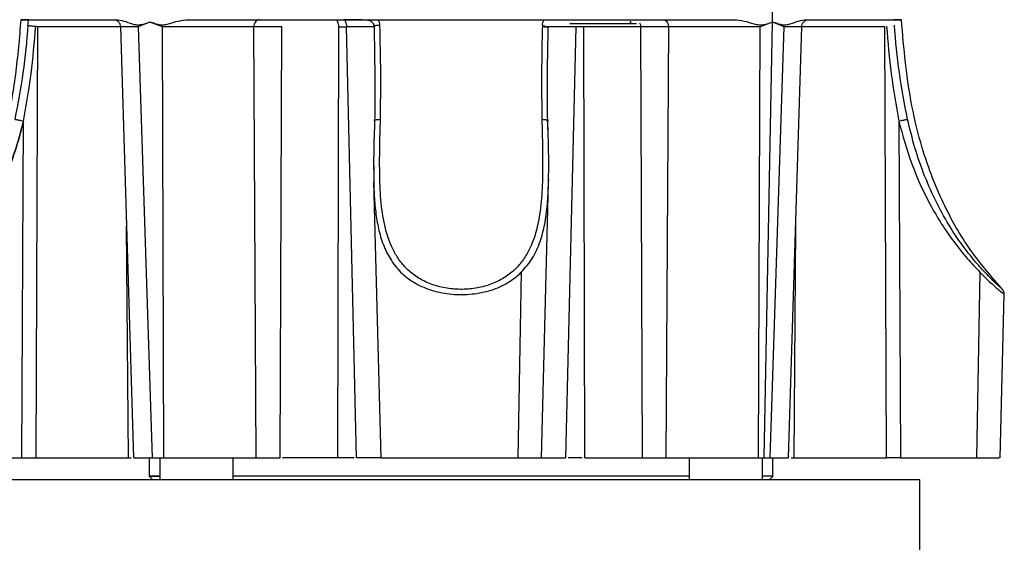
# Model space of a CAD drawing. Header units: millimetres. Extents: x 180 to 1986, y 18 to 1593.
# Tile 15 of 50: x 781 to 915, y 854 to 926. Entities that reach past the tile are written whole.
import ezdxf

# ---------------------------------------------------------------- set-up
doc = ezdxf.new("R2010")
doc.units = ezdxf.units.MM

msp = doc.modelspace()

# ---------------------------------------------------------------- linework, layer by layer
at = {"color": 7, "linetype": 'Continuous', "lineweight": 25}
for p, q in [((883.45, 925.24), (883.25, 936.56)), ((783.03, 924.64), (783.04, 924.64)), ((783.04, 924.64), (783.28, 924.56)), ((783.28, 924.56), (783.06, 865.83)), ((794.6, 924.56), (796.39, 865.83)), ((798.6, 925.22), (796.99, 924.56)), ((796.99, 924.56), (798.91, 865.83)), ((798.6, 925.22), (798.59, 925.24)), ((800.3, 924.56), (798.6, 925.22)), ((800.51, 865.83), (800.3, 924.56)), ((813.11, 865.83), (812.77, 924.55)), ((816.57, 924.55), (812.77, 924.55)), ((816.34, 865.83), (816.57, 924.55)), ((824.31, 924.55), (824.17, 865.83)), ((824.31, 924.55), (825.39, 924.55)), ((826.78, 865.83), (825.39, 924.55)), ((829.14, 924.64), (829.15, 924.64)), ((852.09, 924.78), (852.37, 924.76)), ((852.27, 924.56), (852.88, 924.56)), ((852.39, 924.56), (852.31, 924.56)), ((856.65, 924.55), (855.26, 865.83)), ((857.74, 924.55), (856.65, 924.55)), ((857.87, 865.83), (857.74, 924.55)), ((869.27, 924.55), (865.47, 924.55)), ((865.47, 924.55), (865.7, 865.83)), ((869.27, 924.55), (868.93, 865.83)), ((881.53, 865.83), (881.75, 924.56)), ((883.44, 925.22), (881.75, 924.56)), ((882.34, 865.83), (883.44, 925.22)), ((883.14, 865.83), (885.05, 924.56)), ((883.45, 925.24), (883.44, 925.22)), ((885.05, 924.56), (883.44, 925.22)), ((885.65, 865.83), (887.44, 924.56)), ((898.99, 865.83), (898.76, 924.56)), ((781.16, 865.83), (781.39, 911.72)), ((852.87, 910.01), (852.82, 911.72)), ((900.66, 911.72), (900.88, 865.83)), ((829.1, 903.44), (830.09, 865.83)), ((829.11, 904.19), (829.11, 903.27)), ((851.96, 865.83), (852.94, 903.32)), ((852.92, 903.32), (852.95, 903.85)), ((849.22, 891.12), (848.76, 865.83)), ((911.72, 891.12), (911.26, 865.83)), ((914.46, 865.83), (915.04, 888.15)), ((781.16, 865.83), (783.06, 865.83)), ((783.06, 865.83), (795.7, 865.83)), ((795.7, 865.83), (796.06, 865.83)), ((798.52, 865.83), (798.52, 863.33)), ((798.56, 865.83), (798.52, 865.83)), ((798.91, 865.83), (800.51, 865.83)), ((799.96, 865.83), (799.96, 862.83)), ((809.96, 862.83), (809.96, 865.83)), ((813.11, 865.83), (816.34, 865.83)), ((865.7, 865.83), (868.93, 865.83)), ((872.09, 865.83), (872.09, 862.83)), ((881.53, 865.83), (882.34, 865.83)), ((882.09, 862.83), (882.09, 865.83)), ((882.34, 865.83), (883.14, 865.83)), ((883.52, 865.83), (883.49, 865.83)), ((883.52, 863.33), (883.52, 865.83)), ((885.98, 865.83), (886.35, 865.83)), ((886.35, 865.83), (898.99, 865.83)), ((900.88, 865.83), (898.99, 865.83)), ((841.02, 862.83), (778.52, 862.83)), ((798.52, 863.34), (799.02, 862.83)), ((903.52, 862.83), (841.02, 862.83)), ((883.02, 862.83), (883.53, 863.34)), ((903.52, 845.83), (903.52, 862.83))]:
    msp.add_line(p, q, dxfattribs=at)
at = {"color": 8, "linetype": 'Continuous', "lineweight": 25}
for p, q in [((794.6, 924.56), (783.28, 924.56)), ((852.31, 924.56), (852.27, 924.56)), ((898.76, 924.56), (887.44, 924.56)), ((795.7, 865.83), (795.43, 897.36)), ((886.61, 897.36), (886.35, 865.83))]:
    msp.add_line(p, q, dxfattribs=at)
at = {"color": 7, "linetype": 'Continuous', "lineweight": 25}
for points, knots in [([(781.02, 925.53), (780.81, 923.04), (780.38, 918.04), (779.06, 910.63), (776.93, 903.96), (774.17, 898.12), (771.04, 893.06), (768.41, 890.1), (767.1, 888.61)], [0, 0, 0, 0, 0.186483, 0.372873, 0.559285, 0.705804, 0.852487, 1, 1, 1, 1]), ([(781.99, 924.78), (781.8, 922.62), (781.41, 918.32), (780.6, 914.08), (780.19, 911.97)], [0, 0, 0, 0, 0.5014718, 1, 1, 1, 1]), ([(781.39, 911.72), (781.76, 913.86), (782.51, 918.14), (782.86, 922.47), (783.04, 924.64)], [0, 0, 0, 0, 0.499839, 1, 1, 1, 1]), ([(781.99, 924.78), (782, 924.91), (782.03, 925.17), (782.07, 925.41), (782.09, 925.53)], [0, 0, 0, 0, 0.499211, 1, 1, 1, 1]), ([(781.99, 924.78), (782.02, 924.77), (782.09, 924.75), (782.34, 924.72), (782.66, 924.67), (782.9, 924.65), (783.03, 924.64)], [0, 0, 0, 0, 0.241417, 0.499982, 0.750227, 1, 1, 1, 1]), ([(793.66, 925.53), (793.78, 925.52), (794.01, 925.5), (794.33, 925.27), (794.55, 924.94), (794.59, 924.69), (794.6, 924.56)], [0, 0, 0, 0, 0.247867, 0.50513, 0.7598193, 1, 1, 1, 1]), ([(793.94, 925.53), (794.31, 925.49), (795.05, 925.4), (795.99, 925.03), (796.77, 924.8), (797.58, 924.88), (798.19, 925.09), (798.59, 925.24)], [0, 0, 0, 0, 0.2501722, 0.5010875, 0.6263848, 0.7512521, 1, 1, 1, 1]), ([(798.59, 925.24), (798.8, 925.17), (799.21, 925.04), (799.83, 924.85), (800.49, 924.81), (801.36, 925.03), (802.45, 925.4), (803.37, 925.49), (803.83, 925.53)], [0, 0, 0, 0, 0.125823, 0.251627, 0.377013, 0.501755, 0.751238, 1, 1, 1, 1]), ([(812.77, 924.55), (811.87, 924.55), (810.06, 924.56), (806.59, 924.56), (803.09, 924.57), (801.23, 924.56), (800.3, 924.56)], [0, 0, 0, 0, 0.250146, 0.500206, 0.750127, 1, 1, 1, 1]), ([(828.61, 925.41), (828.45, 925.43), (827.97, 925.49), (826.76, 925.52), (825.6, 925.53), (825.02, 925.53)], [0, 0, 0, 0, 0.212455, 0.600599, 1, 1, 1, 1]), ([(828.17, 925.53), (828.22, 925.53), (828.34, 925.53), (828.57, 925.47), (828.84, 925.3), (829.07, 925), (829.12, 924.76), (829.14, 924.64)], [0, 0, 0, 0, 0.091064, 0.251244, 0.500677, 0.76563, 1, 1, 1, 1]), ([(829.96, 924.78), (829.85, 924.77), (829.61, 924.75), (829.34, 924.72), (829.16, 924.67), (829.15, 924.65), (829.14, 924.64)], [0, 0, 0, 0, 0.241417, 0.499982, 0.750227, 1, 1, 1, 1]), ([(829.15, 924.64), (829.19, 922.47), (829.28, 918.14), (829.25, 913.86), (829.23, 911.72)], [0, 0, 0, 0, 0.500539, 1, 1, 1, 1]), ([(829.96, 924.78), (829.94, 924.91), (829.91, 925.17), (829.8, 925.41), (829.74, 925.53)], [0, 0, 0, 0, 0.499211, 1, 1, 1, 1]), ([(830.03, 911.97), (830.05, 914.08), (830.1, 918.32), (830, 922.62), (829.96, 924.78)], [0, 0, 0, 0, 0.4981494, 1, 1, 1, 1]), ([(852.09, 924.78), (852.04, 922.62), (851.95, 918.32), (852, 914.08), (852.02, 911.97)], [0, 0, 0, 0, 0.501472, 1, 1, 1, 1]), ([(852.09, 924.78), (852.1, 924.91), (852.14, 925.17), (852.25, 925.41), (852.3, 925.53)], [0, 0, 0, 0, 0.499211, 1, 1, 1, 1]), ([(852.82, 911.72), (852.8, 913.86), (852.76, 918.14), (852.85, 922.47), (852.9, 924.64)], [0, 0, 0, 0, 0.499839, 1, 1, 1, 1]), ([(855.86, 925.03), (855.85, 925.03), (855.74, 925.03), (856.18, 925.03), (857.2, 925.03), (858.81, 925.03), (860.65, 925.03), (862.52, 925.03), (863.47, 925.03), (863.94, 925.03)], [0, 0, 0, 0, 0.010356, 0.1752967, 0.3402374, 0.505178, 0.6701187, 0.8350593, 1, 1, 1, 1]), ([(865.47, 924.55), (864.94, 924.55), (863.87, 924.55), (861.86, 924.56), (859.73, 924.55), (858.4, 924.55), (857.74, 924.55)], [0, 0, 0, 0, 0.249533, 0.499234, 0.749049, 1, 1, 1, 1]), ([(863.94, 925.03), (864.38, 925.03), (864.83, 925.03), (864.93, 925.03), (864.94, 925.03)], [0, 0, 0, 0, 0.960921, 1, 1, 1, 1]), ([(881.75, 924.56), (880.82, 924.56), (878.95, 924.57), (875.46, 924.56), (871.99, 924.56), (870.18, 924.55), (869.27, 924.55)], [0, 0, 0, 0, 0.249873, 0.499794, 0.749854, 1, 1, 1, 1]), ([(878.22, 925.53), (878.68, 925.49), (879.6, 925.4), (880.7, 925.03), (881.57, 924.8), (882.44, 924.88), (883.05, 925.09), (883.45, 925.24)], [0, 0, 0, 0, 0.250172, 0.501088, 0.626385, 0.751252, 1, 1, 1, 1]), ([(883.45, 925.24), (883.66, 925.17), (884.07, 925.04), (884.68, 924.85), (885.29, 924.81), (886.07, 925.03), (887, 925.4), (887.74, 925.49), (888.1, 925.53)], [0, 0, 0, 0, 0.125823, 0.251627, 0.377013, 0.501755, 0.751238, 1, 1, 1, 1]), ([(887.44, 924.56), (887.46, 924.69), (887.49, 924.94), (887.72, 925.27), (888.04, 925.5), (888.27, 925.52), (888.38, 925.53)], [0, 0, 0, 0, 0.240181, 0.49487, 0.752133, 1, 1, 1, 1]), ([(899, 924.64), (899.18, 922.47), (899.54, 918.14), (900.28, 913.86), (900.66, 911.72)], [0, 0, 0, 0, 0.500539, 1, 1, 1, 1]), ([(901.85, 911.97), (901.45, 914.08), (900.64, 918.32), (900.25, 922.62), (900.06, 924.78)], [0, 0, 0, 0, 0.498149, 1, 1, 1, 1]), ([(914.95, 888.61), (913.3, 890.52), (910, 894.33), (906.36, 900.98), (903.88, 907.52), (902.37, 913.8), (901.52, 919.65), (901.19, 923.57), (901.02, 925.53)], [0, 0, 0, 0, 0.187495, 0.373997, 0.560443, 0.706925, 0.853473, 1, 1, 1, 1]), ([(780.19, 911.97), (780.23, 911.96), (780.29, 911.96), (780.46, 911.92), (780.62, 911.89), (780.81, 911.85), (781.07, 911.8), (781.26, 911.75), (781.39, 911.72)], [0, 0, 0, 0, 0.238555, 0.36778, 0.5, 0.63222, 0.761445, 1, 1, 1, 1]), ([(829.23, 911.83), (829.18, 910.38), (829.08, 907.78), (829.1, 905.29), (829.11, 904.19)], [0, 0, 0, 0, 0.559369, 1, 1, 1, 1]), ([(829.23, 911.72), (829.21, 911.75), (829.18, 911.79), (829.23, 911.82), (829.24, 911.83)], [0, 0, 0, 0, 0.786875, 1, 1, 1, 1]), ([(852.02, 911.97), (852.05, 910.68), (852.12, 908.1), (852.15, 904.35), (851.99, 900.72), (851.48, 897.25), (850.58, 894.57), (849.43, 892.67), (848.3, 891.39), (846.89, 890.31), (845.19, 889.48), (843.25, 888.94), (841.18, 888.74), (839.09, 888.89), (837.12, 889.38), (835.38, 890.18), (833.92, 891.23), (832.75, 892.49), (831.55, 894.38), (830.6, 897.05), (830.07, 900.56), (829.9, 904.24), (829.92, 908.05), (829.99, 910.66), (830.03, 911.97)], [0, 0, 0, 0, 0.061584, 0.122673, 0.183677, 0.245421, 0.307331, 0.338463, 0.370063, 0.401776, 0.433528, 0.465595, 0.49759, 0.529792, 0.561957, 0.59395, 0.625712, 0.657354, 0.688653, 0.751135, 0.813289, 0.875606, 0.937679, 1, 1, 1, 1]), ([(852.02, 911.97), (852.15, 911.96), (852.34, 911.96), (852.55, 911.92), (852.69, 911.89), (852.79, 911.85), (852.86, 911.8), (852.83, 911.75), (852.82, 911.72)], [0, 0, 0, 0, 0.238555, 0.36778, 0.5, 0.63222, 0.761445, 1, 1, 1, 1]), ([(852.94, 903.27), (852.95, 904.67), (852.98, 907.47), (852.87, 910.38), (852.81, 911.83)], [0, 0, 0, 0, 0.500189, 1, 1, 1, 1]), ([(900.66, 911.72), (900.78, 911.75), (900.98, 911.8), (901.24, 911.85), (901.43, 911.89), (901.59, 911.92), (901.76, 911.96), (901.82, 911.96), (901.85, 911.97)], [0, 0, 0, 0, 0.238555, 0.36778, 0.5, 0.63222, 0.761445, 1, 1, 1, 1]), ([(900.66, 911.72), (901.2, 909.77), (902.28, 905.86), (904.41, 901.2), (906.45, 897.72), (908.16, 895.24), (909.96, 892.98), (911.15, 891.73), (911.72, 891.12)], [0, 0, 0, 0, 0.249635, 0.499353, 0.62777, 0.749144, 0.878459, 1, 1, 1, 1]), ([(915.04, 888.09), (915.04, 888.15), (915.04, 888.28), (914.98, 888.47), (914.89, 888.65), (914.81, 888.75), (914.77, 888.8)], [0, 0, 0, 0, 0.247575, 0.5, 0.752425, 1, 1, 1, 1]), ([(796.41, 865.83), (796.52, 865.83), (796.73, 865.83), (798.18, 865.83), (798.91, 865.83)], [0, 0, 0, 0, 0.493543, 1, 1, 1, 1]), ([(800.51, 865.83), (801.45, 865.83), (803.31, 865.83), (806.84, 865.83), (810.36, 865.83), (812.2, 865.83), (813.11, 865.83)], [0, 0, 0, 0, 0.2505361, 0.5002205, 0.7500136, 1, 1, 1, 1]), ([(826.43, 865.83), (825.87, 865.83), (823.55, 865.83), (820.24, 865.83), (817.71, 865.83), (816.69, 865.83)], [0, 0, 0, 0, 0.160431, 0.664358, 1, 1, 1, 1]), ([(830.06, 865.83), (829.64, 865.83), (828.76, 865.83), (827.47, 865.83), (826.78, 865.83)], [0, 0, 0, 0, 0.473919, 1, 1, 1, 1]), ([(830.19, 865.83), (830.16, 865.83), (830, 865.83), (830.86, 865.83), (832.72, 865.83), (835.55, 865.83), (838.93, 865.83), (842.52, 865.83), (846.01, 865.83), (847.84, 865.83), (848.76, 865.83)], [0, 0, 0, 0, 0.034392, 0.172336, 0.31028, 0.448224, 0.586168, 0.724112, 0.862056, 1, 1, 1, 1]), ([(848.76, 865.83), (849.37, 865.83), (850.61, 865.83), (851.62, 865.83), (852.07, 865.83), (851.95, 865.83), (851.94, 865.83)], [0, 0, 0, 0, 0.327596, 0.655193, 0.982789, 1, 1, 1, 1]), ([(851.96, 865.83), (852.39, 865.83), (853.28, 865.83), (854.58, 865.83), (855.26, 865.83)], [0, 0, 0, 0, 0.481115, 1, 1, 1, 1]), ([(857.52, 865.83), (857.44, 865.83), (856.84, 865.83), (856.18, 865.83), (855.61, 865.83)], [0, 0, 0, 0, 0.129573, 1, 1, 1, 1]), ([(857.87, 865.83), (858.54, 865.83), (859.88, 865.83), (862.03, 865.83), (864.08, 865.83), (865.16, 865.83), (865.7, 865.83)], [0, 0, 0, 0, 0.250973, 0.500762, 0.75045, 1, 1, 1, 1]), ([(868.93, 865.83), (869.85, 865.83), (871.69, 865.83), (875.21, 865.83), (878.74, 865.83), (880.6, 865.83), (881.53, 865.83)], [0, 0, 0, 0, 0.250538, 0.500223, 0.750015, 1, 1, 1, 1]), ([(883.14, 865.83), (883.87, 865.83), (885.31, 865.83), (885.53, 865.83), (885.63, 865.83)], [0, 0, 0, 0, 0.507575, 1, 1, 1, 1]), ([(911.26, 865.83), (912, 865.83), (913.49, 865.83), (914.46, 865.83), (914.35, 865.83), (914.32, 865.83)], [0, 0, 0, 0, 0.413846, 0.827692, 1, 1, 1, 1]), ([(799.96, 863.33), (799.55, 863.33), (798.73, 863.33), (798.42, 863.33), (798.73, 863.33), (799.55, 863.33), (799.96, 863.33)], [0, 0, 0, 0, 0.2487725, 0.5, 0.7512275, 1, 1, 1, 1]), ([(872.09, 863.33), (871.75, 863.33), (870.22, 863.33), (866.94, 863.33), (862.34, 863.33), (857.33, 863.33), (852.05, 863.33), (846.59, 863.33), (841.02, 863.33), (835.46, 863.33), (829.99, 863.33), (824.71, 863.33), (819.71, 863.33), (815.1, 863.33), (811.83, 863.33), (810.29, 863.33), (809.96, 863.33)], [0, 0, 0, 0, 0.021962, 0.101635, 0.181308, 0.260981, 0.340654, 0.420327, 0.5, 0.579673, 0.659346, 0.739019, 0.818692, 0.898365, 0.978038, 1, 1, 1, 1]), ([(883.52, 863.33), (883.46, 863.33), (883.34, 863.33), (882.5, 863.33), (882.09, 863.33)], [0, 0, 0, 0, 0.502455, 1, 1, 1, 1])]:
    msp.add_open_spline(points, degree=3, knots=knots, dxfattribs=at)
for points in [[(782.09, 925.53), (781.71, 925.53), (780.95, 925.53), (780.95, 925.53), (781.71, 925.53), (782.09, 925.53)], [(782.09, 925.53), (782.62, 925.53), (783.69, 925.53), (786.34, 925.53), (789.68, 925.53), (792.52, 925.53), (793.94, 925.53)], [(803.83, 925.53), (805.76, 925.53), (809.63, 925.53), (816.02, 925.53), (822.72, 925.53), (827.4, 925.53), (829.74, 925.53)], [(813.48, 925.53), (813.39, 925.52), (813.2, 925.49), (812.97, 925.26), (812.81, 924.94), (812.78, 924.68), (812.77, 924.55)], [(823.91, 925.53), (823.96, 925.52), (824.06, 925.49), (824.19, 925.26), (824.29, 924.94), (824.3, 924.68), (824.31, 924.55)], [(825.02, 925.53), (825.07, 925.52), (825.16, 925.49), (825.29, 925.26), (825.37, 924.94), (825.39, 924.68), (825.39, 924.55)], [(829.74, 925.53), (832.24, 925.53), (837.22, 925.53), (844.82, 925.53), (849.81, 925.53), (852.3, 925.53)], [(852.3, 925.53), (854.64, 925.53), (859.32, 925.53), (866.02, 925.53), (872.42, 925.53), (876.28, 925.53), (878.22, 925.53)], [(863.94, 925.03), (863.97, 925.04), (864.03, 925.05), (864.1, 925.12), (864.15, 925.22), (864.16, 925.29), (864.16, 925.33)], [(868.57, 925.53), (868.66, 925.52), (868.84, 925.49), (869.07, 925.26), (869.24, 924.94), (869.26, 924.68), (869.27, 924.55)], [(888.1, 925.53), (889.53, 925.53), (892.37, 925.53), (895.7, 925.53), (898.36, 925.53), (899.42, 925.53), (899.95, 925.53)], [(899.95, 925.53), (900.33, 925.53), (901.09, 925.53), (901.09, 925.53), (900.33, 925.53), (899.95, 925.53)], [(767.59, 865.83), (767.64, 865.83), (767.75, 865.83), (768.61, 865.83), (769.95, 865.83), (771.73, 865.83), (773.86, 865.83), (776.22, 865.83), (778.72, 865.83), (780.35, 865.83), (781.16, 865.83)], [(900.88, 865.83), (901.81, 865.83), (903.67, 865.83), (906.48, 865.83), (909.12, 865.83), (910.54, 865.83), (911.26, 865.83)]]:
    msp.add_open_spline(points, degree=3, dxfattribs=at)
at = {"color": 8, "linetype": 'Continuous', "lineweight": 25}
for points, knots in [([(796.99, 924.56), (796.29, 924.56), (794.9, 924.57), (794.71, 924.56), (794.62, 924.56)], [0, 0, 0, 0, 0.507197, 1, 1, 1, 1]), ([(829.15, 924.56), (829.01, 924.56), (828.61, 924.56), (827.32, 924.56), (826.04, 924.55), (825.39, 924.55)], [0, 0, 0, 0, 0.20943, 0.60378, 1, 1, 1, 1]), ([(856.65, 924.55), (856.01, 924.55), (854.72, 924.56), (853.24, 924.56), (852.75, 924.56), (852.5, 924.56)], [0, 0, 0, 0, 0.333218, 0.66656, 1, 1, 1, 1]), ([(865.34, 925.09), (865.37, 925.04), (865.45, 924.88), (865.47, 924.68), (865.47, 924.55)], [0, 0, 0, 0, 0.333333, 1, 1, 1, 1]), ([(887.42, 924.56), (887.33, 924.56), (887.14, 924.57), (885.76, 924.56), (885.05, 924.56)], [0, 0, 0, 0, 0.492803, 1, 1, 1, 1]), ([(767.01, 888.09), (767.01, 888.09), (766.94, 888.04), (767.17, 888.22), (767.71, 888.67), (768.59, 889.45), (769.68, 890.46), (770.9, 891.7), (772.15, 893.1), (773.42, 894.65), (775.03, 896.85), (776.9, 899.84), (778.75, 903.63), (780.29, 907.59), (781.02, 910.33), (781.39, 911.72)], [0, 0, 0, 0, 0.001695, 0.064108, 0.127121, 0.188928, 0.252486, 0.313852, 0.377767, 0.438443, 0.501796, 0.626453, 0.750377, 0.872964, 1, 1, 1, 1]), ([(781.39, 911.72), (781.02, 910.33), (780.29, 907.6), (778.75, 903.62), (776.89, 899.83), (775.01, 896.82), (773.39, 894.61), (772.11, 893.05), (770.85, 891.65), (769.63, 890.41), (768.56, 889.41), (767.71, 888.67), (767.41, 888.43), (767.28, 888.31)], [0, 0, 0, 0, 0.136637, 0.268495, 0.403239, 0.537453, 0.606454, 0.672505, 0.741439, 0.807627, 0.876309, 0.943112, 1, 1, 1, 1]), ([(829.24, 911.83), (829.25, 911.84), (829.27, 911.86), (829.36, 911.89), (829.49, 911.92), (829.71, 911.96), (829.9, 911.96), (830.03, 911.97)], [0, 0, 0, 0, 0.092723, 0.282467, 0.472211, 0.657658, 1, 1, 1, 1]), ([(914.75, 888.81), (914.73, 888.84), (914.67, 888.89), (914.12, 889.39), (913.3, 890.18), (912.27, 891.23), (911.14, 892.49), (909.61, 894.38), (907.74, 897.05), (905.78, 900.56), (904.14, 904.24), (902.81, 908.05), (902.17, 910.66), (901.85, 911.97)], [0, 0, 0, 0, 0.059544, 0.123877, 0.187867, 0.251392, 0.31468, 0.37728, 0.502249, 0.626562, 0.751202, 0.875353, 1, 1, 1, 1]), ([(829.1, 905.86), (829.1, 904.39), (829.1, 902.05), (829.38, 899.07), (829.79, 896.76), (830.46, 894.62), (831.3, 892.97), (832.18, 891.78), (833.2, 890.69), (834.76, 889.54), (837.08, 888.56), (839.74, 888.05), (842.53, 888.08), (845.15, 888.62), (847.47, 889.62), (848.63, 890.61), (849.22, 891.12)], [0, 0, 0, 0, 0.126214, 0.200543, 0.27146, 0.346234, 0.41694, 0.454864, 0.491709, 0.562824, 0.635868, 0.708834, 0.781695, 0.85452, 0.925862, 1, 1, 1, 1]), ([(849.22, 891.12), (849.75, 891.72), (850.84, 892.97), (851.82, 895.22), (852.46, 897.7), (852.83, 900.38), (852.89, 902.33), (852.92, 903.32)], [0, 0, 0, 0, 0.190673, 0.393488, 0.584915, 0.787471, 1, 1, 1, 1]), ([(911.72, 891.12), (912.24, 890.61), (913.26, 889.61), (914.39, 888.63), (915.02, 888.11), (914.98, 888.14), (914.96, 888.15)], [0, 0, 0, 0, 0.289623, 0.568276, 0.852075, 1, 1, 1, 1])]:
    msp.add_open_spline(points, degree=3, knots=knots, dxfattribs=at)

doc.saveas('drawing.dxf')
